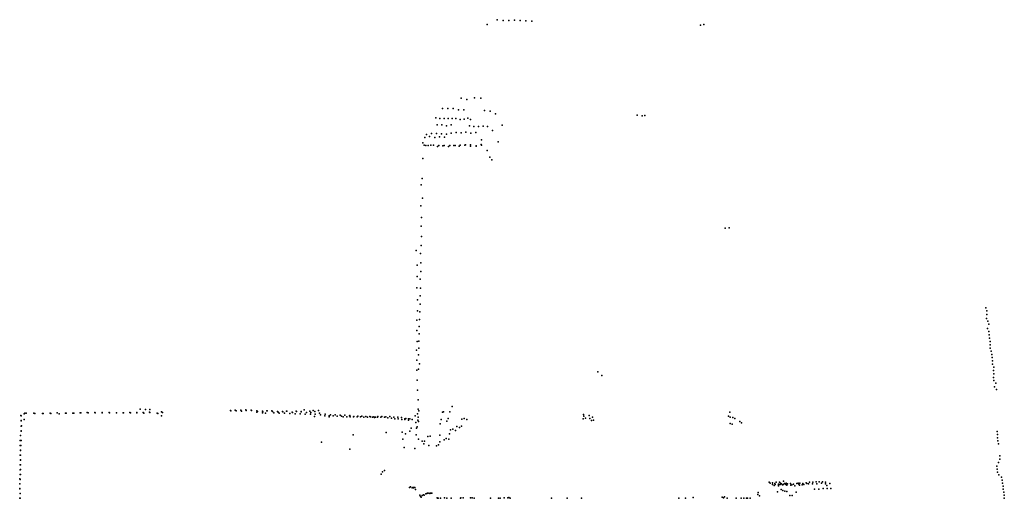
# Model space of a CAD drawing. Header units: millimetres. Extents: x 2956 to 18202, y -3010 to 34175.
# Tile 16 of 16: x 3143 to 17846, y 18959 to 26107. Entities that reach past the tile are written whole.
import ezdxf

# ---------------------------------------------------------------- set-up
doc = ezdxf.new("R2010")
doc.units = ezdxf.units.MM
doc.layers.add('P', color=9, linetype='Continuous')

msp = doc.modelspace()

# ---------------------------------------------------------------- linework, layer by layer
at = {"layer": 'P'}
for p in [(10125, 26033), (10271, 26107), (10361, 26094), (10446, 26097), (10531, 26102), (10618, 26094), (10703, 26092), (10791, 26086), (13358, 26033), (13307, 26023), (9735, 24937), (9819, 24915), (9937, 24942), (10030, 24937), (9457, 24779), (9537, 24781), (9614, 24782), (9696, 24763), (9774, 24760), (10086, 24752), (10166, 24739), (10247, 24702), (9357, 24641), (9419, 24632), (9480, 24629), (9539, 24629), (9599, 24631), (9657, 24632), (9719, 24618), (9778, 24621), (9835, 24634), (9875, 24618), (12363, 24681), (12437, 24671), (12478, 24678), (9292, 24407), (9379, 24537), (9447, 24539), (9518, 24522), (9584, 24538), (9587, 24410), (9661, 24423), (9735, 24417), (9807, 24428), (9858, 24521), (9882, 24411), (9927, 24511), (9955, 24420), (9994, 24514), (10062, 24519), (10130, 24513), (10202, 24452), (10346, 24530), (9165, 24269), (9194, 24350), (9219, 24391), (9265, 24360), (9343, 24348), (9366, 24406), (9414, 24356), (9441, 24403), (9488, 24353), (9516, 24395), (10037, 24314), (10287, 24285), (9185, 24231), (9209, 24230), (9243, 24230), (9283, 24233), (9323, 24233), (9381, 24214), (9403, 24230), (9460, 24225), (9484, 24230), (9544, 24214), (9564, 24228), (9625, 24229), (9644, 24228), (9708, 24219), (9721, 24232), (9790, 24232), (9799, 24236), (9874, 24219), (9876, 24239), (9957, 24220), (9961, 24222), (10032, 24243), (10039, 24231), (10126, 24152), (9165, 24033), (10164, 24055), (10193, 24013), (9151, 23733), (9140, 23643), (9156, 23443), (9135, 23327), (9145, 23152), (9139, 23023), (13677, 22995), (13738, 22997), (9144, 22868), (9062, 22659), (9139, 22736), (9129, 22616), (9077, 22439), (9133, 22475), (9076, 22273), (9122, 22232), (9131, 22347), (9075, 22100), (9126, 22099), (9082, 21921), (9122, 21982), (9123, 21857), (17572, 21803), (9071, 21621), (9081, 21759), (9115, 21631), (9118, 21745), (17581, 21646), (17586, 21703), (17587, 21758), (9108, 21526), (17594, 21493), (17602, 21604), (17616, 21558), (9072, 21464), (9108, 21417), (17614, 21450), (17621, 21401), (17624, 21351), (9068, 21173), (9077, 21301), (9101, 21203), (9105, 21307), (17634, 21303), (17635, 21252), (17637, 21201), (9099, 21102), (17649, 21155), (17662, 21109), (17666, 21060), (9071, 21021), (9098, 20886), (9112, 20965), (17671, 20960), (17672, 21011), (17691, 20919), (9072, 20875), (11776, 20846), (11837, 20793), (17684, 20765), (17687, 20867), (17692, 20819), (9080, 20721), (17688, 20717), (17702, 20624), (17720, 20680), (9084, 20575), (17727, 20584), (9091, 20431), (9602, 20329), (3162, 20198), (3164, 20191), (3210, 20223), (3221, 20233), (3238, 20229), (3352, 20230), (3368, 20224), (3482, 20225), (3492, 20224), (3597, 20229), (3606, 20227), (3701, 20237), (3732, 20222), (3827, 20231), (3836, 20230), (3938, 20233), (3951, 20229), (4046, 20238), (4055, 20236), (4153, 20240), (4164, 20236), (4264, 20239), (4271, 20237), (4375, 20240), (4376, 20236), (4481, 20239), (4485, 20238), (4587, 20237), (4590, 20237), (4690, 20237), (4695, 20236), (4790, 20239), (4799, 20235), (4891, 20239), (4893, 20238), (4941, 20290), (4988, 20242), (4999, 20232), (5020, 20284), (5083, 20244), (5086, 20287), (5086, 20239), (5194, 20231), (5205, 20224), (5261, 20191), (5263, 20249), (5275, 20241), (6293, 20268), (6294, 20267), (6363, 20276), (6376, 20264), (6445, 20273), (6456, 20262), (6519, 20278), (6527, 20270), (6600, 20274), (6606, 20268), (6682, 20245), (6684, 20265), (6695, 20257), (6769, 20259), (6769, 20236), (6776, 20250), (6816, 20231), (6835, 20265), (6836, 20265), (6908, 20267), (6919, 20255), (6938, 20236), (6995, 20254), (7003, 20247), (7019, 20229), (7067, 20254), (7070, 20249), (7097, 20229), (7129, 20262), (7131, 20261), (7177, 20224), (7214, 20248), (7219, 20241), (7255, 20220), (7274, 20259), (7276, 20254), (7330, 20221), (7345, 20257), (7346, 20252), (7390, 20280), (7407, 20218), (7424, 20243), (7477, 20262), (7484, 20215), (7493, 20242), (7523, 20269), (7544, 20183), (7551, 20256), (7555, 20218), (7603, 20269), (7620, 20230), (7635, 20206), (7698, 20192), (7704, 20215), (7762, 20189), (7762, 20178), (7782, 20206), (7823, 20189), (7853, 20208), (7885, 20187), (7928, 20200), (7948, 20185), (7975, 20174), (7998, 20201), (8026, 20176), (8070, 20189), (8071, 20196), (8078, 20175), (8130, 20176), (8132, 20182), (8180, 20176), (8192, 20184), (8231, 20178), (8251, 20186), (8284, 20173), (8314, 20179), (8335, 20173), (8373, 20180), (8384, 20178), (8412, 20169), (8433, 20177), (8440, 20165), (8455, 20169), (8488, 20173), (8490, 20182), (8537, 20173), (8549, 20182), (8590, 20169), (8611, 20174), (8642, 20163), (8668, 20179), (8693, 20157), (8729, 20173), (8746, 20147), (8788, 20170), (8795, 20146), (8845, 20168), (8893, 20148), (8910, 20149), (8947, 20144), (8968, 20144), (9047, 20191), (9083, 20219), (9093, 20169), (9095, 20289), (9101, 20265), (9459, 20246), (9474, 20249), (9540, 20153), (9565, 20250), (9780, 20151), (11555, 20146), (11560, 20212), (11567, 20188), (11590, 20158), (11645, 20198), (11657, 20152), (11697, 20169), (13727, 20186), (13748, 20244), (13752, 20172), (13794, 20167), (13821, 20152), (3164, 20120), (3164, 20114), (3167, 20036), (3168, 20041), (3208, 20136), (8848, 20136), (8895, 20137), (8948, 20124), (8989, 20005), (9003, 20137), (9056, 20090), (9067, 20007), (9079, 20026), (9087, 20128), (9099, 20104), (9420, 20071), (9438, 20136), (9523, 20112), (9669, 20033), (9713, 20015), (9742, 20038), (9747, 20142), (9822, 20136), (11680, 20120), (11713, 20127), (13754, 20078), (13782, 20065), (13896, 20105), (13920, 20086), (3154, 19896), (3155, 19898), (3164, 19968), (3166, 19961), (8123, 19909), (8614, 19941), (8855, 19949), (8906, 19924), (8968, 19960), (9064, 19905), (9237, 19881), (9272, 19888), (9417, 19902), (9511, 19851), (9560, 19921), (9575, 19984), (9609, 19994), (9653, 19973), (17740, 19956), (17743, 19911), (17746, 19864), (3152, 19824), (3152, 19750), (3160, 19750), (3166, 19821), (7648, 19795), (8864, 19842), (8883, 19719), (9045, 19704), (9100, 19840), (9151, 19813), (9177, 19771), (9190, 19810), (9252, 19749), (9368, 19742), (9399, 19757), (9418, 19804), (9480, 19833), (9551, 19843), (17751, 19818), (17759, 19772), (3151, 19603), (3153, 19679), (3154, 19675), (3157, 19603), (8074, 19692), (17779, 19591), (3152, 19461), (3153, 19532), (3154, 19457), (3157, 19528), (17736, 19440), (17758, 19492), (17781, 19545), (3149, 19314), (3151, 19386), (3153, 19317), (3154, 19387), (8543, 19320), (8562, 19354), (8592, 19373), (17739, 19395), (17743, 19350), (17762, 19308), (17806, 19273), (3143, 19177), (3144, 19175), (3145, 19248), (3152, 19242), (8965, 19119), (8981, 19129), (9004, 19114), (9012, 19122), (9023, 19117), (9031, 19122), (9042, 19121), (14335, 19199), (14349, 19187), (14383, 19166), (14384, 19192), (14408, 19150), (14421, 19181), (14426, 19166), (14438, 19199), (14472, 19168), (14472, 19157), (14475, 19147), (14491, 19199), (14498, 19167), (14504, 19187), (14519, 19176), (14534, 19159), (14548, 19213), (14548, 19167), (14565, 19178), (14582, 19165), (14591, 19186), (14597, 19157), (14608, 19177), (14654, 19180), (14660, 19156), (14673, 19161), (14697, 19171), (14720, 19147), (14748, 19181), (14768, 19183), (14777, 19171), (14786, 19156), (14794, 19183), (14827, 19162), (14837, 19180), (14854, 19167), (14887, 19188), (14897, 19179), (14921, 19174), (14938, 19199), (14984, 19174), (14985, 19199), (15035, 19207), (15048, 19173), (15082, 19205), (15117, 19183), (15129, 19205), (15175, 19200), (15178, 19173), (15197, 19149), (15242, 19181), (17812, 19228), (17821, 19184), (17828, 19140), (3145, 19103), (3146, 19106), (3148, 19033), (3152, 19030), (9055, 19092), (9120, 19004), (9130, 18985), (9139, 18975), (9155, 19002), (9171, 19011), (9182, 19004), (9207, 19027), (9224, 19030), (9233, 19038), (9251, 19034), (9269, 19032), (9277, 19036), (9286, 19035), (9296, 19034), (10448, 18972), (13199, 18970), (13631, 18976), (13651, 18967), (13669, 18980), (14166, 19014), (14171, 19045), (14190, 18994), (14461, 19055), (14512, 19090), (14540, 19075), (14569, 19065), (14601, 19060), (14641, 18999), (14680, 19003), (14739, 19051), (15010, 19095), (15076, 19097), (15139, 19104), (15199, 19104), (15257, 19104), (17831, 19095), (17840, 19052), (17846, 19007), (3145, 18962), (3151, 18961), (9376, 18964), (9383, 18959), (9394, 18960), (9427, 18959), (9489, 18965), (9523, 18959), (9584, 18959), (9723, 18960), (9731, 18964), (9764, 18964), (9876, 18964), (9900, 18965), (9930, 18961), (10175, 18959), (10291, 18959), (10316, 18959), (10379, 18966), (10430, 18966), (10465, 18962), (11084, 18959), (11319, 18960), (11534, 18960), (12984, 18960), (13087, 18960), (13709, 18963), (13843, 18960), (13919, 18959), (13957, 18960), (13994, 18963), (14013, 18961), (14052, 18960), (17842, 18961)]:
    msp.add_point(p, dxfattribs=at)

doc.saveas('drawing.dxf')
